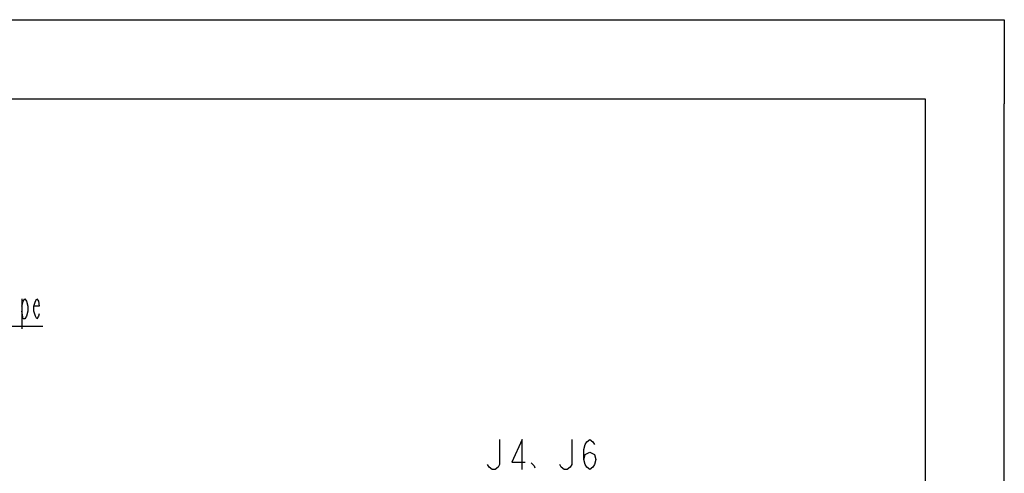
# Model space of a CAD drawing. Header units: millimetres. Extents: x 0 to 770, y -15 to 420.
# Tile 115 of 116: x 470 to 594, y 363 to 420. Entities that reach past the tile are written whole.
import ezdxf

# ---------------------------------------------------------------- set-up
doc = ezdxf.new("R2010")
doc.units = ezdxf.units.MM
doc.header["$LTSCALE"] = 32.67
doc.layers.get('0').update_dxf_attribs({"linetype": 'CONTINUOUS'})
doc.layers.add('DRA_ITEM', color=7, linetype='CONTINUOUS')

msp = doc.modelspace()

# ---------------------------------------------------------------- linework, layer by layer
at = {"color": 7, "linetype": 'CONTINUOUS'}
for p, q in [((12.377365, 420), (584.301025, 420)), ((10, 410), (584, 410)), ((584, 410), (584, 10)), ((594, 8.242278), (594, 409.35318))]:
    msp.add_line(p, q, dxfattribs=at)
at = {"color": 4, "linetype": 'CONTINUOUS'}
for p, q in [((584.301025, 420), (594, 420)), ((594, 420), (594, 409.35318))]:
    msp.add_line(p, q, dxfattribs=at)
at = {"layer": 'DRA_ITEM', "color": 2, "linetype": 'CONTINUOUS'}
for p, q in [((469.787654, 384.732692), (469.787654, 380.932709)), ((431.40764, 381.24936), (472.44764, 381.24936))]:
    msp.add_line(p, q, dxfattribs=at)
for points in [[(469.787654, 383.782705), (469.977629, 384.416042), (470.167641, 384.732692), (470.357653, 384.416042), (470.547628, 383.782705), (470.547628, 383.149369), (470.357653, 382.516032), (470.167641, 382.199346), (469.977629, 382.199346), (469.787654, 383.149369)], [(471.972627, 382.832682), (471.877639, 382.516032), (471.687627, 382.199346), (471.497651, 382.516032), (471.30764, 383.149369), (471.30764, 383.782705), (471.497651, 384.416042), (471.687627, 384.732692), (471.877639, 384.416042), (471.972627, 383.782705), (471.30764, 383.782705)], [(530.199491, 366.930565), (530.199491, 363.763919), (530.009516, 363.447233), (529.629492, 363.130582), (529.249504, 363.130582), (528.869517, 363.447233), (528.679505, 363.763919)], [(533.049487, 363.130582), (533.049487, 366.930565), (531.719513, 364.080569), (533.429511, 364.080569)], [(539.319516, 366.930565), (539.319516, 363.763919), (539.129504, 363.447233), (538.749516, 363.130582), (538.369493, 363.130582), (537.989505, 363.447233), (537.799493, 363.763919)], [(540.839502, 364.397255), (541.029513, 365.030592), (541.599513, 365.347242), (542.169512, 365.030592), (542.359488, 364.397255), (542.169512, 363.763919), (541.9795, 363.447233), (541.599513, 363.130582), (541.219489, 363.447233), (541.029513, 363.763919), (540.839502, 364.397255), (540.839502, 365.663892), (541.029513, 366.297229), (541.219489, 366.613915), (541.599513, 366.930565), (541.9795, 366.613915), (542.169512, 366.297229)], [(534.189486, 363.961834), (534.56951, 363.605594), (534.664497, 363.368088)]]:
    msp.add_lwpolyline(points, dxfattribs=at)

doc.saveas('drawing.dxf')
